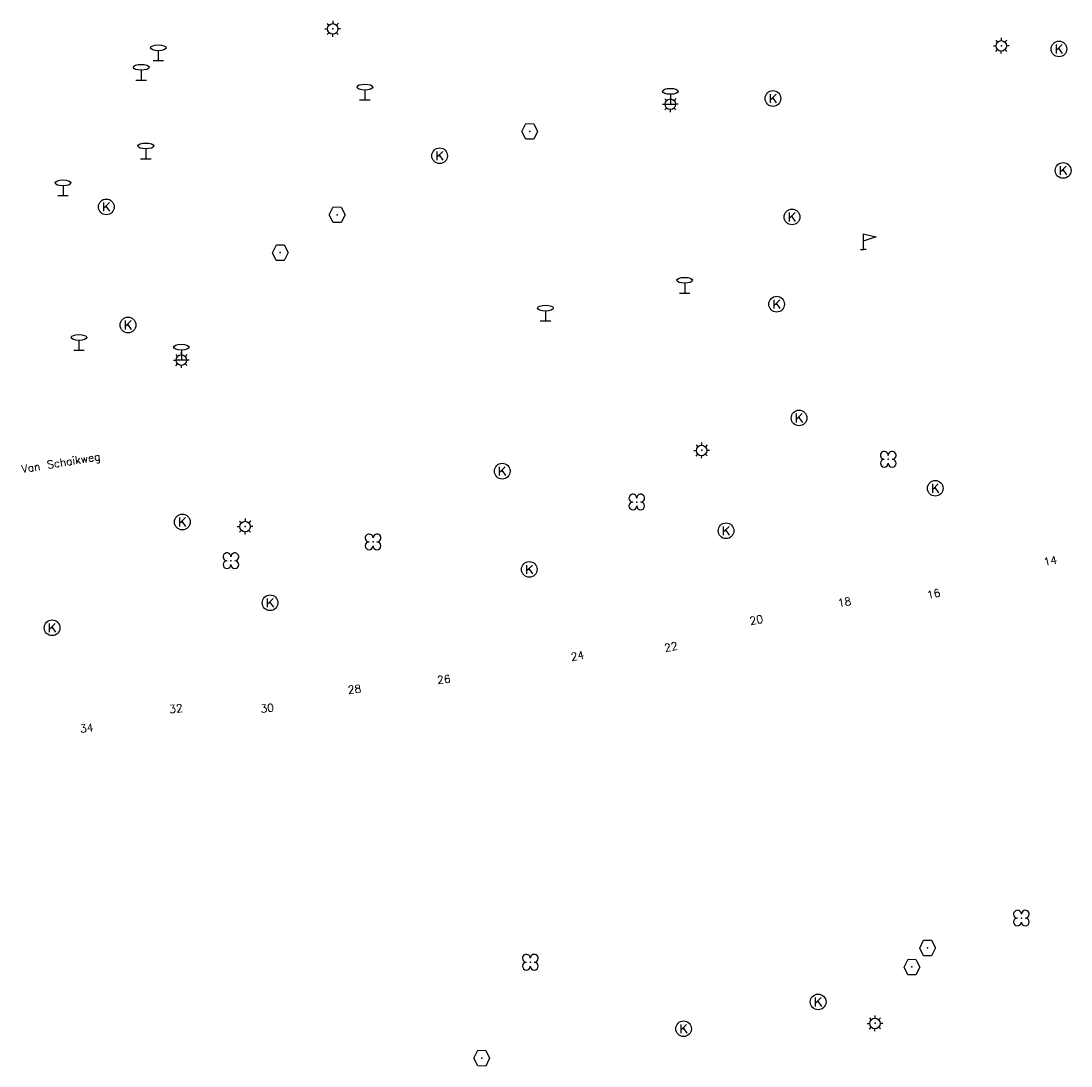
# Model space of a CAD drawing. Header units: metres. Extents: x 256352 to 256908, y 533292 to 533854.
# Tile 18 of 48: x 256631 to 256698, y 533434 to 533501. Entities that reach past the tile are written whole.
import ezdxf

# ---------------------------------------------------------------- set-up
doc = ezdxf.new("R2010")
doc.units = ezdxf.units.M
doc.header["$LTSCALE"] = 0.5
for name, color, linetype in [('Punt - Bord', 7, 'Continuous'), ('Punt - Paal', 7, 'Continuous'), ('Punt - Put', 8, 'Continuous'), ('Punt - Vegetatieobject', 7, 'Continuous'), ('Tekst - Openbare Ruimte Label', 7, 'Continuous'), ('Tekst - Pand Nummeraanduiding', 7, 'Continuous')]:
    doc.layers.add(name, color=color, linetype=linetype)
doc.layers.add('Punt - vegetatieobject_punt', color=10, linetype='Continuous', lineweight=25)
doc.styles.get("Standard").update_dxf_attribs({"font": 'txt.shx'})

# ---------------------------------------------------------------- blocks, each defined once
blk = doc.blocks.new('BOOM')
at = {"linetype": 'Continuous'}
for centre, radius, start, end in [((-0.424999, 0.425), 0.424, 359.8648684, 269.9998649), ((0.424999, 0.425), 0.426, 270.0001345, 180.1344972), ((0.425, -0.425), 0.426, 180, 90), ((-0.425, -0.424999), 0.424, 90.1351316, 359.9998649)]:
    blk.add_arc(centre, radius, start, end, dxfattribs=at)
blk = doc.blocks.new('Kolk')
at = {"linetype": 'Continuous'}
for p, q in [((-0.131779, -0.225094), (-0.131779, 0.223554)), ((-0.131779, -0.061917), (0.155792, 0.223554)), ((-0.023655, 0.045417), (0.167783, -0.225094))]:
    blk.add_line(p, q, dxfattribs=at)
blk.add_circle((0, 0), 0.4, dxfattribs=at)
blk = doc.blocks.new('LICHTMAST')
at = {"linetype": 'Continuous'}
for p, q in [((-0.435, 0.407), (-0.293, 0.265)), ((-0.01, 0.586), (-0.01, 0.38)), ((0.419, 0.409), (0.275, 0.263)), ((-0.609, -0.015), (-0.412, -0.014)), ((-0.434, -0.44), (-0.29, -0.296)), ((-0.007, -0.602), (-0.005, -0.416)), ((0.406, -0.431), (0.274, -0.298)), ((0.589, -0.015), (0.389, -0.015))]:
    blk.add_line(p, q, dxfattribs=at)
blk.add_circle((-0.01, -0.015), 0.4, dxfattribs=at)
blk = doc.blocks.new('Verkeersbord')
at = {"linetype": 'Continuous'}
for p, q in [((-0.004, 1.246), (-0.004, -0.004)), ((-0.253, -0.003), (0.247, -0.003))]:
    blk.add_line(p, q, dxfattribs=at)
blk.add_circle((-0.004, 1.621), 0.375, dxfattribs=at)
blk = doc.blocks.new('Inspectie_Rioolput')
at = {"linetype": 'Continuous'}
blk.add_lwpolyline([(-0.908, -0.012), (-0.457, 0.793), (0.455, 0.772), (0.898, -0.004), (0.455, -0.79), (-0.463, -0.787), (-0.908, -0.012)], dxfattribs=at)
blk = doc.blocks.new('RECLAMEZ')
for p in [(0.014, 1.782), (-0.236, 0.01), (0.264, 0.01)]:
    blk.add_line(p, (0.014, 0.01))
blk.add_lwpolyline([(0.014, 1.782), (1.193, 1.454), (0.014, 0.968)])
blk = doc.blocks.new('Informatiebord')
at = {"color": 4, "linetype": 'Continuous'}
blk.add_blockref('RECLAMEZ', (-0.012, -0.008), dxfattribs=at)

msp = doc.modelspace()

# ---------------------------------------------------------------- linework, layer by layer
at = {"layer": 'Punt - Bord'}
msp.add_point((256685.1, 533486.381), dxfattribs=at)
at = {"layer": 'Punt - Paal'}
for p in [(256651.312, 533500.451), (256693.897, 533499.371), (256640.197, 533498.429), (256639.106, 533497.184), (256653.355, 533495.924), (256672.817, 533495.651), (256672.817, 533495.651), (256639.401, 533492.172), (256634.128, 533489.816), (256673.728, 533483.612), (256664.859, 533481.837), (256635.143, 533479.97), (256641.665, 533479.35), (256641.665, 533479.35), (256674.81, 533473.59), (256645.73, 533468.74), (256685.85, 533437.078)]:
    msp.add_point(p, dxfattribs=at)
at = {"layer": 'Punt - Put'}
for p in [(256697.566, 533499.163), (256679.345, 533496.006), (256663.858, 533493.903), (256658.111, 533492.357), (256697.832, 533491.419), (256636.879, 533489.099), (256651.588, 533488.595), (256680.559, 533488.458), (256647.963, 533486.186), (256679.58, 533482.9), (256638.259, 533481.573), (256681.01, 533475.65), (256662.1, 533472.26), (256689.685, 533471.168), (256641.72, 533469.02), (256676.356, 533468.461), (256663.824, 533466.001), (256647.31, 533463.872), (256633.428, 533462.28), (256689.196, 533441.88), (256688.203, 533440.666), (256682.225, 533438.44), (256673.653, 533436.732), (256660.793, 533434.856)]:
    msp.add_point(p, dxfattribs=at)
at = {"layer": 'Punt - Vegetatieobject'}
for p in [(256686.689, 533473.015), (256670.671, 533470.29), (256653.869, 533467.753), (256644.817, 533466.552), (256695.17, 533443.78), (256663.89, 533440.971)]:
    msp.add_point(p, dxfattribs=at)
at = {"layer": 'Punt - vegetatieobject_punt'}
for p in [(256695.17, 533443.78), (256663.89, 533440.971)]:
    msp.add_point(p, dxfattribs=at)

# ---------------------------------------------------------------- block references
at = {"layer": 'Punt - Bord', "xscale": 0.6997900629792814, "yscale": 0.5643340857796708}
msp.add_blockref('Informatiebord', (256685.1, 533486.381), dxfattribs=at)
at = {"layer": 'Punt - Paal'}
for name, p, xscale, yscale in [('LICHTMAST', (256651.312, 533500.451), 0.8347245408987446, 0.8417508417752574), ('Verkeersbord', (256640.197, 533498.429), 1.333333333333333, 0.5), ('LICHTMAST', (256693.897, 533499.371), 0.8347245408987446, 0.8417508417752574), ('Verkeersbord', (256639.106, 533497.184), 1.333333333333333, 0.5), ('Verkeersbord', (256653.355, 533495.924), 1.333333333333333, 0.5), ('Verkeersbord', (256672.817, 533495.651), 1.333333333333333, 0.5), ('LICHTMAST', (256672.817, 533495.651), 0.8347245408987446, 0.8417508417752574), ('Verkeersbord', (256639.401, 533492.172), 1.333333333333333, 0.5), ('Verkeersbord', (256634.128, 533489.816), 1.333333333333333, 0.5), ('Verkeersbord', (256673.728, 533483.612), 1.333333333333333, 0.5), ('Verkeersbord', (256664.859, 533481.837), 1.333333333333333, 0.5), ('Verkeersbord', (256635.143, 533479.97), 1.333333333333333, 0.5), ('Verkeersbord', (256641.665, 533479.35), 1.333333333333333, 0.5), ('LICHTMAST', (256641.665, 533479.35), 0.8347245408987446, 0.8417508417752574), ('LICHTMAST', (256674.81, 533473.59), 0.8347245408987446, 0.8417508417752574), ('LICHTMAST', (256645.73, 533468.74), 0.8347245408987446, 0.8417508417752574), ('LICHTMAST', (256685.85, 533437.078), 0.8347245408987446, 0.8417508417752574)]:
    msp.add_blockref(name, p, dxfattribs=dict(at, xscale=xscale, yscale=yscale))
at = {"layer": 'Punt - Put'}
for name, p, xscale, yscale in [('Kolk', (256697.566, 533499.163), 1.25000000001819, 1.25000000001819), ('Kolk', (256679.345, 533496.006), 1.25000000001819, 1.25000000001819), ('Inspectie_Rioolput', (256663.858, 533493.903), 0.5537098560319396, 0.6317119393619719), ('Kolk', (256658.111, 533492.357), 1.25000000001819, 1.25000000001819), ('Kolk', (256697.832, 533491.419), 1.25000000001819, 1.25000000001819), ('Kolk', (256636.879, 533489.099), 1.25000000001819, 1.25000000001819), ('Inspectie_Rioolput', (256651.588, 533488.595), 0.5537098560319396, 0.6317119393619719), ('Kolk', (256680.559, 533488.458), 1.25000000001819, 1.25000000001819), ('Inspectie_Rioolput', (256647.963, 533486.186), 0.5537098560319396, 0.6317119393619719), ('Kolk', (256679.58, 533482.9), 1.25000000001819, 1.25000000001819), ('Kolk', (256638.259, 533481.573), 1.25000000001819, 1.25000000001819), ('Kolk', (256681.01, 533475.65), 1.25000000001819, 1.25000000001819), ('Kolk', (256662.1, 533472.26), 1.25000000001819, 1.25000000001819), ('Kolk', (256689.685, 533471.168), 1.25000000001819, 1.25000000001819), ('Kolk', (256641.72, 533469.02), 1.25000000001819, 1.25000000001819), ('Kolk', (256676.356, 533468.461), 1.25000000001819, 1.25000000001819), ('Kolk', (256663.824, 533466.001), 1.25000000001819, 1.25000000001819), ('Kolk', (256647.31, 533463.872), 1.25000000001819, 1.25000000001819), ('Kolk', (256633.428, 533462.28), 1.25000000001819, 1.25000000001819), ('Inspectie_Rioolput', (256689.196, 533441.88), 0.5537098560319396, 0.6317119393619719), ('Inspectie_Rioolput', (256688.203, 533440.666), 0.5537098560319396, 0.6317119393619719), ('Kolk', (256682.225, 533438.44), 1.25000000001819, 1.25000000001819), ('Kolk', (256673.653, 533436.732), 1.25000000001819, 1.25000000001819), ('Inspectie_Rioolput', (256660.793, 533434.856), 0.5537098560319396, 0.6317119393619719)]:
    msp.add_blockref(name, p, dxfattribs=dict(at, xscale=xscale, yscale=yscale))
at = {"layer": 'Punt - Vegetatieobject', "xscale": 0.5882352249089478, "yscale": 0.5875440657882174}
for p in [(256686.689, 533473.015), (256670.671, 533470.29), (256653.869, 533467.753), (256644.817, 533466.552), (256695.17, 533443.78), (256663.89, 533440.971)]:
    msp.add_blockref('BOOM', p, dxfattribs=at)
at = {"layer": 'Punt - vegetatieobject_punt', "xscale": 0.5882352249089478, "yscale": 0.5875440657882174}
for p in [(256695.17, 533443.78), (256663.89, 533440.971)]:
    msp.add_blockref('BOOM', p, dxfattribs=at)

# ---------------------------------------------------------------- texts
at = {"layer": 'Tekst - Openbare Ruimte Label'}
msp.add_text('Van Schaikweg', height=0.5, rotation=9.4, dxfattribs=at).set_placement((256631.525, 533472.142))
at = {"layer": 'Tekst - Pand Nummeraanduiding'}
for s, rotation, p in [('14', 11.4, (256696.649, 533466.218)), ('16', 11.4, (256689.205, 533464.115)), ('18', 11.4, (256683.53, 533463.583)), ('20', 11.4, (256677.913, 533462.45)), ('22', 11.4, (256672.476, 533460.731)), ('24', 11.4, (256666.522, 533460.163)), ('26', 6.3, (256657.976, 533458.696)), ('28', 6.3, (256652.29, 533458.071)), ('32', 6.3, (256640.916, 533456.832)), ('30', 6.3, (256646.732, 533456.867)), ('34', 6.3, (256635.231, 533455.594))]:
    msp.add_text(s, height=0.5, rotation=rotation, dxfattribs=at).set_placement(p)

doc.saveas('drawing.dxf')
